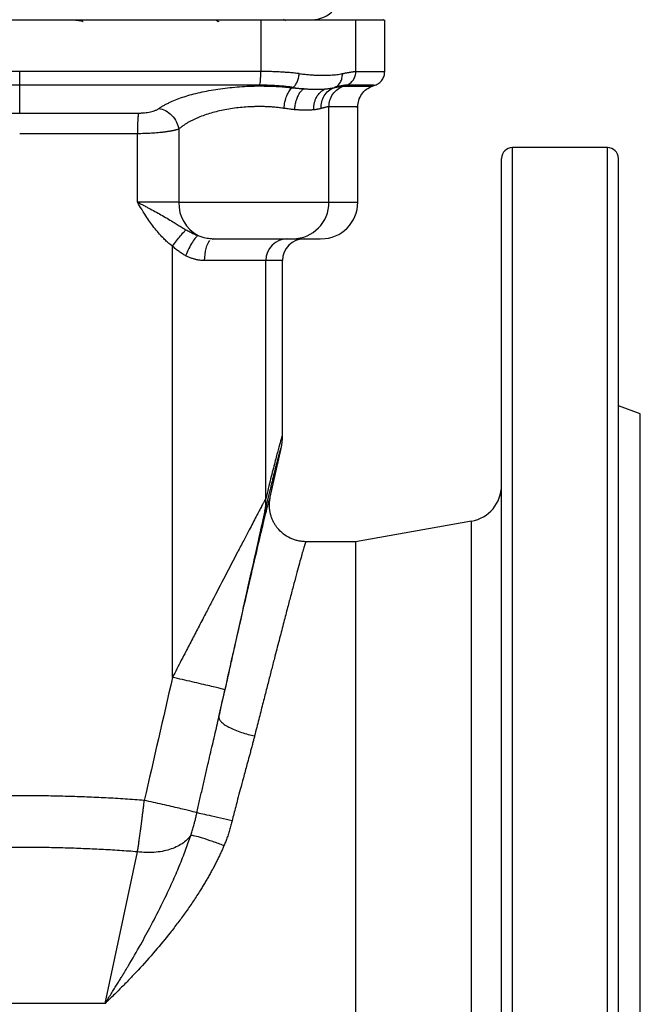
# Model space of a CAD drawing. Header units: millimetres. Extents: x 423 to 1697, y -6 to 958.
# Tile 50 of 54: x 1587 to 1672, y 353 to 488. Entities that reach past the tile are written whole.
import ezdxf

# ---------------------------------------------------------------- set-up
doc = ezdxf.new("R2010")
doc.units = ezdxf.units.MM

msp = doc.modelspace()

# ---------------------------------------------------------------- linework, layer by layer
at = {"color": 7, "linetype": 'Continuous', "lineweight": 25}
for p, q in [((1619.91, 487.96), (1619.91, 480.87)), ((1623.31, 487.81), (1623.02, 487.98)), ((1632.94, 480.88), (1632.94, 487.96)), ((1636.88, 480.87), (1636.88, 487.96)), ((1586.88, 475.17), (1586.88, 478.99)), ((1635.16, 478.85), (1635.41, 478.94)), ((1635.41, 478.94), (1635.57, 478.99)), ((1624.33, 478.69), (1624.22, 478.65)), ((1629.87, 478.64), (1630, 478.69)), ((1629.24, 462.96), (1629.24, 476.04)), ((1633.19, 462.96), (1633.19, 476.04)), ((1603.01, 462.96), (1603.01, 472.35)), ((1608.67, 472.98), (1608.67, 462.96)), ((1667.38, 470.46), (1654.38, 470.46)), ((1608.67, 462.96), (1603.01, 462.96)), ((1608.67, 462.96), (1629.24, 462.96)), ((1613.13, 457.99), (1613.39, 457.96)), ((1613.39, 457.96), (1613.19, 457.86)), ((1607.81, 397.87), (1607.81, 456.94)), ((1620.59, 454.96), (1612.21, 454.96)), ((1620.59, 422.37), (1620.59, 454.96)), ((1622.88, 430.98), (1622.88, 454.96)), ((1671.88, 433.96), (1668.88, 435.06)), ((1622.88, 430.98), (1622.83, 430.95)), ((1621.2, 422.55), (1622.69, 429.25)), ((1648.75, 419.26), (1632.88, 416.46)), ((1632.88, 416.46), (1626.09, 416.46)), ((1598.57, 353.22), (1603.02, 373.97)), ((1598.57, 353.22), (1575.19, 353.22))]:
    msp.add_line(p, q, dxfattribs=at)
at = {"color": 8, "linetype": 'Continuous', "lineweight": 25}
for p, q in [((1654.38, 291.76), (1654.38, 470.46)), ((1667.38, 377.96), (1667.38, 470.46)), ((1629.24, 462.96), (1633.19, 462.96)), ((1622.88, 454.96), (1620.59, 454.96)), ((1667.38, 285.46), (1667.38, 377.96))]:
    msp.add_line(p, q, dxfattribs=at)
at = {"color": 8, "linetype": 'Continuous', "lineweight": 25, "flags": 128}
msp.add_lwpolyline([(1648.75, 350.9), (1648.75, 353.8), (1648.75, 356.89), (1648.75, 360.16), (1648.75, 363.56), (1648.75, 367.09), (1648.75, 370.7), (1648.75, 374.36), (1648.75, 378.06), (1648.75, 381.76), (1648.75, 385.42), (1648.75, 389.03), (1648.75, 392.54), (1648.75, 395.94), (1648.75, 399.2), (1648.75, 402.28), (1648.75, 405.17), (1648.75, 407.85), (1648.75, 410.28), (1648.75, 412.45), (1648.75, 414.34), (1648.75, 415.95), (1648.75, 417.25), (1648.75, 418.23), (1648.75, 418.89), (1648.75, 419.22), (1648.75, 419.26)], dxfattribs=at)
at = {"color": 7, "linetype": 'Continuous', "lineweight": 25, "flags": 128}
msp.add_lwpolyline([(1632.88, 416.46), (1632.88, 416.29), (1632.88, 415.79), (1632.88, 414.96), (1632.88, 413.8), (1632.88, 412.33), (1632.88, 410.56), (1632.88, 408.5), (1632.88, 406.18), (1632.88, 403.61), (1632.88, 400.82), (1632.88, 397.82), (1632.88, 394.66), (1632.88, 391.34), (1632.88, 387.91), (1632.88, 384.4), (1632.88, 380.82), (1632.88, 377.23), (1632.88, 373.63), (1632.88, 370.08), (1632.88, 366.6), (1632.88, 363.21), (1632.88, 359.95), (1632.88, 356.85), (1632.88, 353.94), (1632.88, 351.23)], dxfattribs=at)
at = {"color": 7, "linetype": 'Continuous', "lineweight": 25}
for centre, radius, start, end in [((1626.88, 491.96), 4, 270, 7.1808), ((1654.38, 468.96), 1.5, 90, 180), ((1667.38, 468.96), 1.5, 0, 90), ((1613.73, 462.83), 5.06, 178.4778, 241.3331), ((1624.27, 462.93), 4.97, 270.3702, 0.3655), ((1628.19, 462.96), 5, 270, 0), ((1623.58, 454.97), 2.99, 90.2212, 180.2195), ((1625.88, 454.96), 3, 90, 180), ((1647.88, 424.19), 5, 280, 0)]:
    msp.add_arc(centre, radius, start, end, dxfattribs=at)
for points, knots in [([(1553.85, 487.96), (1554.43, 487.96), (1555.58, 487.96), (1557.32, 487.96), (1559.05, 487.96), (1560.78, 487.96), (1562.52, 487.96), (1564.25, 487.96), (1565.99, 487.96), (1567.73, 487.96), (1569.47, 487.96), (1571.2, 487.96), (1572.94, 487.96), (1574.68, 487.96), (1576.42, 487.96), (1578.17, 487.96), (1579.91, 487.96), (1581.65, 487.96), (1583.39, 487.96), (1585.14, 487.96), (1587.4, 487.96), (1590.19, 487.96), (1593.5, 487.96), (1596.81, 487.96), (1600.12, 487.96), (1603.43, 487.96), (1606.73, 487.96), (1610.03, 487.96), (1613.32, 487.96), (1616.62, 487.96), (1618.81, 487.96), (1619.91, 487.96)], [0, 0, 0, 0, 0.026342, 0.052675, 0.079, 0.105319, 0.131632, 0.15794, 0.184245, 0.210548, 0.236848, 0.263149, 0.28945, 0.315752, 0.342057, 0.368366, 0.394679, 0.420999, 0.447325, 0.473658, 0.500001, 0.550043, 0.600056, 0.650049, 0.700027, 0.749998, 0.79997, 0.849949, 0.899942, 0.949957, 1, 1, 1, 1]), ([(1594.17, 487.96), (1594.71, 487.89), (1595.37, 487.81), (1595.54, 487.72), (1595.57, 487.71)], [0, 0, 0, 0, 0.818293, 1, 1, 1, 1]), ([(1613.72, 487.96), (1613.78, 487.93), (1613.92, 487.84), (1614.07, 487.76), (1614.15, 487.71)], [0, 0, 0, 0, 0.424628, 1, 1, 1, 1]), ([(1619.91, 487.96), (1620.04, 487.96), (1620.29, 487.96), (1620.67, 487.96), (1621.05, 487.96), (1621.43, 487.96), (1621.8, 487.96), (1622.44, 487.96), (1623.33, 487.96), (1624.45, 487.96), (1625.54, 487.96), (1626.95, 487.96), (1628.57, 487.96), (1629.95, 487.96), (1630.89, 487.96), (1631.49, 487.96), (1632, 487.96), (1632.37, 487.96), (1632.62, 487.96), (1632.81, 487.96), (1632.9, 487.96), (1632.94, 487.96)], [0, 0, 0, 0, 0.019902, 0.039779, 0.059645, 0.079512, 0.099393, 0.119302, 0.181324, 0.243371, 0.3071, 0.370855, 0.500005, 0.629154, 0.692883, 0.756638, 0.81866, 0.880707, 0.920483, 0.960213, 1, 1, 1, 1]), ([(1632.94, 487.96), (1633.86, 487.96), (1635.69, 487.96), (1636.84, 487.96), (1636.75, 487.96), (1636.72, 487.96)], [0, 0, 0, 0, 0.4, 0.8, 1, 1, 1, 1]), ([(1586.88, 478.99), (1586.88, 479.05), (1586.88, 479.15), (1586.88, 479.39), (1586.88, 479.55), (1586.88, 479.89), (1586.88, 480.09), (1586.88, 480.48), (1586.88, 480.68), (1586.88, 480.87)], [0, 0, 0, 0, 0.25, 0.25, 0.5, 0.5, 0.75, 0.75, 1, 1, 1, 1]), ([(1619.75, 478.99), (1619.77, 479.05), (1619.8, 479.15), (1619.84, 479.4), (1619.85, 479.55), (1619.88, 479.89), (1619.89, 480.09), (1619.91, 480.48), (1619.91, 480.68), (1619.91, 480.87)], [0, 0, 0, 0, 0.25, 0.25, 0.5, 0.5, 0.75, 0.75, 1, 1, 1, 1]), ([(1625.17, 480.58), (1625.06, 480.59), (1624.84, 480.62), (1624.51, 480.65), (1624.17, 480.69), (1623.83, 480.72), (1623.48, 480.74), (1623.13, 480.77), (1622.78, 480.79), (1622.43, 480.81), (1622.07, 480.83), (1621.72, 480.84), (1621.36, 480.85), (1621, 480.86), (1620.64, 480.87), (1620.27, 480.87), (1620.03, 480.87), (1619.91, 480.87)], [0, 0, 0, 0, 0.067545, 0.134972, 0.202274, 0.269447, 0.336489, 0.403402, 0.470188, 0.536849, 0.603388, 0.669808, 0.73611, 0.802287, 0.868333, 0.934239, 1, 1, 1, 1]), ([(1624.33, 478.69), (1624.42, 478.75), (1624.52, 478.85), (1624.7, 479.09), (1624.79, 479.24), (1624.95, 479.59), (1625.01, 479.78), (1625.12, 480.18), (1625.15, 480.38), (1625.17, 480.58)], [0, 0, 0, 0, 0.25, 0.25, 0.5, 0.5, 0.75, 0.75, 1, 1, 1, 1]), ([(1625.17, 480.58), (1625.28, 480.56), (1625.5, 480.54), (1625.83, 480.5), (1626.15, 480.47), (1626.46, 480.44), (1626.77, 480.42), (1627.08, 480.4), (1627.38, 480.38), (1627.67, 480.37), (1627.96, 480.36), (1628.24, 480.35), (1628.59, 480.35), (1629.01, 480.36), (1629.47, 480.38), (1629.91, 480.41), (1630.32, 480.45), (1630.71, 480.51), (1630.95, 480.55), (1631.07, 480.58)], [0, 0, 0, 0, 0.045486, 0.090954, 0.136406, 0.181848, 0.227284, 0.272718, 0.318155, 0.363599, 0.409054, 0.454526, 0.500018, 0.583523, 0.666922, 0.750242, 0.83351, 0.916753, 1, 1, 1, 1]), ([(1630, 478.69), (1630.15, 478.75), (1630.31, 478.84), (1630.59, 479.09), (1630.71, 479.24), (1630.91, 479.58), (1630.98, 479.78), (1631.07, 480.18), (1631.08, 480.38), (1631.07, 480.58)], [0, 0, 0, 0, 0.25, 0.25, 0.5, 0.5, 0.75, 0.75, 1, 1, 1, 1]), ([(1631.07, 480.58), (1631.13, 480.59), (1631.26, 480.62), (1631.43, 480.65), (1631.6, 480.69), (1631.76, 480.72), (1631.91, 480.74), (1632.06, 480.77), (1632.19, 480.79), (1632.31, 480.81), (1632.43, 480.83), (1632.54, 480.84), (1632.64, 480.86), (1632.73, 480.87), (1632.81, 480.87), (1632.88, 480.88), (1632.92, 480.88), (1632.94, 480.88)], [0, 0, 0, 0, 0.06755, 0.134959, 0.202231, 0.269369, 0.336376, 0.403256, 0.470011, 0.536647, 0.603165, 0.669569, 0.735862, 0.802048, 0.868131, 0.934114, 1, 1, 1, 1]), ([(1631.62, 478.99), (1631.8, 479.06), (1631.98, 479.15), (1632.31, 479.4), (1632.46, 479.55), (1632.7, 479.89), (1632.79, 480.09), (1632.91, 480.48), (1632.94, 480.68), (1632.94, 480.88)], [0, 0, 0, 0, 0.25, 0.25, 0.5, 0.5, 0.75, 0.75, 1, 1, 1, 1]), ([(1635.55, 478.99), (1635.74, 479.07), (1636.11, 479.24), (1636.54, 479.71), (1636.83, 480.27), (1636.86, 480.68), (1636.88, 480.88)], [0, 0, 0, 0, 0.2439887, 0.5, 0.7560113, 1, 1, 1, 1]), ([(1605.95, 475.81), (1606.01, 475.85), (1606.13, 475.93), (1606.31, 476.04), (1606.5, 476.16), (1606.7, 476.27), (1606.91, 476.39), (1607.13, 476.5), (1607.55, 476.7), (1608.2, 476.99), (1609.15, 477.34), (1610.18, 477.66), (1611.67, 478.04), (1613.69, 478.44), (1615.88, 478.71), (1617.67, 478.83), (1619.02, 478.89), (1620.36, 478.89), (1621.47, 478.86), (1622.34, 478.82), (1622.98, 478.77), (1623.6, 478.72), (1624.01, 478.67), (1624.22, 478.65)], [0, 0, 0, 0, 0.017735, 0.03549, 0.053281, 0.071121, 0.089023, 0.107004, 0.125077, 0.187421, 0.250105, 0.312579, 0.375141, 0.499975, 0.624821, 0.687467, 0.749843, 0.812259, 0.874903, 0.9062, 0.937464, 0.968722, 1, 1, 1, 1]), ([(1624.33, 478.69), (1624.22, 478.71), (1624.02, 478.73), (1623.71, 478.77), (1623.39, 478.81), (1623.07, 478.84), (1622.75, 478.87), (1622.42, 478.89), (1622.1, 478.92), (1621.77, 478.94), (1621.44, 478.95), (1621.1, 478.97), (1620.77, 478.98), (1620.43, 478.98), (1620.09, 478.99), (1619.87, 478.99), (1619.75, 478.99)], [0, 0, 0, 0, 0.072396, 0.144569, 0.216538, 0.288319, 0.359932, 0.431393, 0.502723, 0.57394, 0.645064, 0.716114, 0.787112, 0.858077, 0.929033, 1, 1, 1, 1]), ([(1629.24, 476.04), (1629.24, 476.32), (1629.28, 476.63), (1629.46, 477.22), (1629.6, 477.51), (1629.96, 478.03), (1630.19, 478.26), (1630.68, 478.63), (1630.95, 478.77), (1631.21, 478.86)], [0, 0, 0, 0, 0.25, 0.25, 0.5, 0.5, 0.75, 0.75, 1, 1, 1, 1]), ([(1629.87, 478.64), (1629.92, 478.65), (1630.03, 478.67), (1630.18, 478.71), (1630.33, 478.74), (1630.46, 478.76), (1630.59, 478.79), (1630.71, 478.81), (1630.81, 478.83), (1630.91, 478.84), (1631, 478.85), (1631.08, 478.86), (1631.15, 478.86), (1631.19, 478.86), (1631.21, 478.86)], [0, 0, 0, 0, 0.084135, 0.168074, 0.25183, 0.335416, 0.418848, 0.502142, 0.585313, 0.66838, 0.751362, 0.834278, 0.91715, 1, 1, 1, 1]), ([(1631.62, 478.99), (1631.6, 478.99), (1631.57, 478.99), (1631.5, 478.99), (1631.42, 478.98), (1631.34, 478.97), (1631.24, 478.95), (1631.14, 478.94), (1631.03, 478.92), (1630.91, 478.89), (1630.78, 478.87), (1630.64, 478.84), (1630.49, 478.81), (1630.34, 478.77), (1630.17, 478.73), (1630.06, 478.71), (1630, 478.69)], [0, 0, 0, 0, 0.070863, 0.141736, 0.212641, 0.283599, 0.354629, 0.425751, 0.496982, 0.568339, 0.639839, 0.711498, 0.783329, 0.855347, 0.927567, 1, 1, 1, 1]), ([(1633.19, 476.03), (1633.21, 476.33), (1633.27, 476.95), (1633.7, 477.79), (1634.35, 478.48), (1634.91, 478.73), (1635.19, 478.86)], [0, 0, 0, 0, 0.2439894, 0.5, 0.7560106, 1, 1, 1, 1]), ([(1623.07, 475.82), (1623.1, 476.11), (1623.15, 476.41), (1623.28, 477.01), (1623.37, 477.3), (1623.58, 477.82), (1623.7, 478.05), (1623.96, 478.42), (1624.09, 478.56), (1624.22, 478.65)], [0, 0, 0, 0, 0.25, 0.25, 0.5, 0.5, 0.75, 0.75, 1, 1, 1, 1]), ([(1624.22, 478.65), (1624.31, 478.64), (1624.5, 478.62), (1624.77, 478.59), (1625.04, 478.57), (1625.31, 478.55), (1625.57, 478.53), (1625.75, 478.52), (1625.83, 478.51)], [0, 0, 0, 0, 0.166741, 0.333342, 0.499886, 0.666456, 0.833134, 1, 1, 1, 1]), ([(1625.83, 478.51), (1625.81, 478.5), (1625.75, 478.46), (1625.65, 478.4), (1625.54, 478.3), (1625.41, 478.18), (1625.25, 478), (1625.09, 477.75), (1624.9, 477.39), (1624.73, 476.96), (1624.61, 476.5), (1624.55, 476.13), (1624.52, 475.85), (1624.51, 475.7), (1624.51, 475.64)], [0, 0, 0, 0, 0.038399, 0.085838, 0.142684, 0.209276, 0.285863, 0.391216, 0.500116, 0.655871, 0.783191, 0.882101, 0.953857, 1, 1, 1, 1]), ([(1625.83, 478.51), (1625.93, 478.5), (1626.13, 478.49), (1626.43, 478.47), (1626.72, 478.45), (1627, 478.44), (1627.28, 478.44), (1627.54, 478.44), (1627.81, 478.44), (1628.06, 478.44), (1628.31, 478.45), (1628.55, 478.47), (1628.7, 478.48), (1628.78, 478.49)], [0, 0, 0, 0, 0.090725, 0.181519, 0.272367, 0.363257, 0.454184, 0.545137, 0.636109, 0.72709, 0.818071, 0.909044, 1, 1, 1, 1]), ([(1627.15, 475.62), (1627.15, 475.64), (1627.15, 475.68), (1627.15, 475.76), (1627.15, 475.85), (1627.16, 475.96), (1627.17, 476.09), (1627.19, 476.24), (1627.21, 476.4), (1627.25, 476.58), (1627.3, 476.77), (1627.37, 476.98), (1627.46, 477.2), (1627.58, 477.42), (1627.71, 477.64), (1627.88, 477.85), (1628.07, 478.05), (1628.28, 478.23), (1628.52, 478.38), (1628.69, 478.45), (1628.78, 478.49)], [0, 0, 0, 0, 0.015266, 0.034996, 0.059289, 0.088257, 0.122023, 0.160712, 0.204438, 0.253301, 0.307363, 0.366638, 0.431072, 0.500522, 0.574738, 0.653353, 0.735867, 0.821655, 0.909977, 1, 1, 1, 1]), ([(1628.18, 475.81), (1628.17, 476.1), (1628.19, 476.4), (1628.33, 477), (1628.44, 477.29), (1628.75, 477.81), (1628.95, 478.04), (1629.39, 478.41), (1629.62, 478.54), (1629.87, 478.64)], [0, 0, 0, 0, 0.25, 0.25, 0.5, 0.5, 0.75, 0.75, 1, 1, 1, 1]), ([(1628.78, 478.49), (1628.84, 478.49), (1628.96, 478.5), (1629.13, 478.52), (1629.29, 478.54), (1629.45, 478.56), (1629.59, 478.58), (1629.74, 478.61), (1629.82, 478.63), (1629.87, 478.64)], [0, 0, 0, 0, 0.143093, 0.285985, 0.42875, 0.571459, 0.714188, 0.85701, 1, 1, 1, 1]), ([(1603.13, 475.18), (1603.12, 475.08), (1603.1, 474.94), (1603.07, 474.58), (1603.06, 474.36), (1603.03, 473.85), (1603.03, 473.56), (1603.01, 472.96), (1603.01, 472.65), (1603.01, 472.35)], [0, 0, 0, 0, 0.25, 0.25, 0.5, 0.5, 0.75, 0.75, 1, 1, 1, 1]), ([(1603.13, 475.18), (1603.18, 475.18), (1603.28, 475.18), (1603.42, 475.18), (1603.57, 475.19), (1603.71, 475.19), (1603.85, 475.21), (1604.09, 475.23), (1604.41, 475.27), (1604.8, 475.35), (1605.16, 475.44), (1605.44, 475.54), (1605.65, 475.63), (1605.82, 475.72), (1605.91, 475.78), (1605.95, 475.81)], [0, 0, 0, 0, 0.041463, 0.08284, 0.124266, 0.165875, 0.207798, 0.250163, 0.375102, 0.500075, 0.624089, 0.749953, 0.833142, 0.91627, 1, 1, 1, 1]), ([(1605.95, 475.81), (1606.25, 475.76), (1606.56, 475.67), (1607.18, 475.35), (1607.47, 475.12), (1607.99, 474.59), (1608.21, 474.27), (1608.52, 473.63), (1608.62, 473.29), (1608.67, 472.98)], [0, 0, 0, 0, 0.25, 0.25, 0.5, 0.5, 0.75, 0.75, 1, 1, 1, 1]), ([(1623.07, 475.82), (1622.97, 475.84), (1622.77, 475.87), (1622.46, 475.9), (1622.15, 475.94), (1621.84, 475.97), (1621.53, 476), (1621.21, 476.02), (1620.89, 476.03), (1620.57, 476.05), (1620.24, 476.06), (1619.92, 476.06), (1619.59, 476.06), (1619.27, 476.06), (1618.34, 476.04), (1616.79, 475.93), (1614.74, 475.61), (1612.82, 475.12), (1611.55, 474.66), (1610.77, 474.31), (1610.38, 474.12), (1610, 473.92), (1609.64, 473.7), (1609.3, 473.47), (1608.97, 473.23), (1608.77, 473.07), (1608.67, 472.98)], [0, 0, 0, 0, 0.019513, 0.038972, 0.058379, 0.077737, 0.097049, 0.116319, 0.135549, 0.154742, 0.173902, 0.193031, 0.212134, 0.231212, 0.25027, 0.373727, 0.500025, 0.621382, 0.749823, 0.782538, 0.816253, 0.850973, 0.886704, 0.923449, 0.961213, 1, 1, 1, 1]), ([(1624.51, 475.64), (1624.42, 475.65), (1624.24, 475.67), (1623.96, 475.7), (1623.67, 475.74), (1623.38, 475.78), (1623.17, 475.81), (1623.07, 475.82)], [0, 0, 0, 0, 0.1940665, 0.3910746, 0.5910501, 0.7940174, 1, 1, 1, 1]), ([(1627.15, 475.62), (1627.09, 475.61), (1626.95, 475.6), (1626.74, 475.58), (1626.52, 475.57), (1626.29, 475.56), (1626.06, 475.56), (1625.82, 475.57), (1625.57, 475.57), (1625.31, 475.58), (1625.05, 475.6), (1624.78, 475.62), (1624.6, 475.64), (1624.51, 475.64)], [0, 0, 0, 0, 0.0907318, 0.1814527, 0.2721783, 0.362924, 0.4537052, 0.5445374, 0.6354359, 0.7264161, 0.8174933, 0.9086829, 1, 1, 1, 1]), ([(1628.18, 475.81), (1628.13, 475.79), (1628.03, 475.77), (1627.86, 475.73), (1627.69, 475.69), (1627.52, 475.66), (1627.34, 475.64), (1627.22, 475.62), (1627.15, 475.62)], [0, 0, 0, 0, 0.172643, 0.342869, 0.510697, 0.676148, 0.839242, 1, 1, 1, 1]), ([(1629.24, 476.04), (1629.22, 476.04), (1629.19, 476.03), (1629.13, 476.03), (1629.05, 476.02), (1628.98, 476.01), (1628.89, 475.99), (1628.79, 475.97), (1628.69, 475.94), (1628.57, 475.92), (1628.45, 475.88), (1628.32, 475.85), (1628.23, 475.82), (1628.18, 475.81)], [0, 0, 0, 0, 0.090027, 0.180192, 0.270507, 0.360985, 0.45164, 0.542484, 0.633531, 0.724793, 0.816284, 0.908015, 1, 1, 1, 1]), ([(1608.67, 472.98), (1608.63, 472.97), (1608.55, 472.94), (1608.43, 472.9), (1608.29, 472.87), (1608.15, 472.83), (1608, 472.79), (1607.85, 472.76), (1607.69, 472.73), (1607.53, 472.7), (1607.37, 472.67), (1607.2, 472.64), (1607.03, 472.62), (1606.85, 472.59), (1606.68, 472.57), (1606.5, 472.54), (1606.23, 472.51), (1605.87, 472.48), (1605.4, 472.44), (1604.93, 472.4), (1604.45, 472.38), (1603.97, 472.36), (1603.49, 472.35), (1603.17, 472.35), (1603.01, 472.35)], [0, 0, 0, 0, 0.036457, 0.072482, 0.108066, 0.143205, 0.177896, 0.212136, 0.245925, 0.279261, 0.312145, 0.344579, 0.376566, 0.408109, 0.439208, 0.469859, 0.500058, 0.573973, 0.647067, 0.719344, 0.790784, 0.861387, 0.931151, 1, 1, 1, 1]), ([(1652.88, 293.16), (1652.88, 294.12), (1652.88, 296.04), (1652.88, 299.68), (1652.88, 303.88), (1652.88, 308.77), (1652.88, 314.23), (1652.88, 320.28), (1652.88, 326.83), (1652.88, 333.83), (1652.88, 341.18), (1652.88, 348.8), (1652.88, 356.61), (1652.88, 364.46), (1652.88, 372.33), (1652.88, 380.04), (1652.88, 387.62), (1652.88, 395.02), (1652.88, 402.31), (1652.88, 409.54), (1652.88, 416.66), (1652.88, 423.67), (1652.88, 430.41), (1652.88, 436.84), (1652.88, 442.84), (1652.88, 448.33), (1652.88, 453.26), (1652.88, 457.55), (1652.88, 461.19), (1652.88, 464.11), (1652.88, 466.36), (1652.88, 467.9), (1652.88, 468.81), (1652.88, 468.9), (1652.88, 468.94)], [0, 0, 0, 0, 0.029652, 0.059305, 0.090335, 0.121367, 0.153389, 0.185414, 0.217957, 0.250502, 0.283044, 0.315589, 0.347612, 0.379636, 0.410666, 0.441698, 0.47135, 0.501003, 0.530654, 0.560308, 0.591338, 0.62237, 0.654392, 0.686417, 0.71896, 0.751505, 0.784047, 0.816592, 0.848615, 0.880639, 0.911669, 0.942701, 0.972353, 1, 1, 1, 1]), ([(1668.88, 286.96), (1668.88, 286.96), (1668.88, 296.55), (1668.88, 330.68), (1668.88, 353.83), (1668.88, 402.1), (1668.88, 425.24), (1668.88, 459.38), (1668.88, 468.96), (1668.88, 468.96)], [0, 0, 0, 0, 0.25, 0.25, 0.5, 0.5, 0.75, 0.75, 1, 1, 1, 1]), ([(1603.01, 462.96), (1603.11, 462.91), (1603.28, 462.82), (1603.52, 462.7), (1603.72, 462.6), (1603.99, 462.46), (1604.33, 462.28), (1604.91, 461.97), (1605.61, 461.6), (1606.45, 461.12), (1607.25, 460.65), (1607.97, 460.21), (1608.58, 459.83), (1609.11, 459.51), (1609.47, 459.3), (1609.65, 459.2)], [0, 0, 0, 0, 0.041363, 0.076004, 0.103923, 0.12511, 0.192141, 0.250213, 0.381252, 0.50018, 0.629621, 0.750188, 0.835522, 0.918776, 1, 1, 1, 1]), ([(1607.81, 456.94), (1607.72, 457), (1607.56, 457.13), (1607.31, 457.33), (1607.07, 457.54), (1606.83, 457.76), (1606.6, 457.99), (1606.22, 458.38), (1605.72, 458.94), (1605.13, 459.69), (1604.56, 460.48), (1604.06, 461.25), (1603.54, 462.09), (1603.2, 462.64), (1603.01, 462.96)], [0, 0, 0, 0, 0.0403118, 0.0811321, 0.122492, 0.1644217, 0.2069501, 0.2501048, 0.3717531, 0.5001343, 0.6182991, 0.7500878, 0.8557582, 1, 1, 1, 1]), ([(1607.81, 456.94), (1607.98, 457.18), (1608.17, 457.43), (1608.55, 457.91), (1608.73, 458.14), (1609.07, 458.55), (1609.22, 458.73), (1609.47, 459.01), (1609.57, 459.12), (1609.65, 459.2)], [0, 0, 0, 0, 0.25, 0.25, 0.5, 0.5, 0.75, 0.75, 1, 1, 1, 1]), ([(1609.65, 459.2), (1609.74, 459.15), (1609.92, 459.05), (1610.19, 458.91), (1610.46, 458.77), (1610.74, 458.63), (1611.02, 458.5), (1611.21, 458.43), (1611.3, 458.39)], [0, 0, 0, 0, 0.168796, 0.336404, 0.503063, 0.669026, 0.834569, 1, 1, 1, 1]), ([(1611.3, 458.39), (1611.22, 458.36), (1611.12, 458.27), (1610.86, 457.97), (1610.7, 457.76), (1610.38, 457.24), (1610.21, 456.93), (1609.89, 456.29), (1609.74, 455.96), (1609.61, 455.64)], [0, 0, 0, 0, 0.25, 0.25, 0.5, 0.5, 0.75, 0.75, 1, 1, 1, 1]), ([(1613.39, 457.96), (1613.73, 457.96), (1614.13, 457.96), (1615.06, 457.96), (1615.58, 457.96), (1616.69, 457.96), (1617.28, 457.96), (1618.47, 457.96), (1619.08, 457.96), (1620.24, 457.96), (1620.81, 457.96), (1621.85, 457.96), (1622.33, 457.96), (1623.15, 457.96), (1623.49, 457.96), (1624.02, 457.96), (1624.21, 457.96), (1624.3, 457.96)], [0, 0, 0, 0, 0.125, 0.125, 0.25, 0.25, 0.375, 0.375, 0.5, 0.5, 0.625, 0.625, 0.75, 0.75, 0.875, 0.875, 1, 1, 1, 1]), ([(1624.3, 457.96), (1625.2, 457.96), (1627.01, 457.96), (1628.14, 457.96), (1628.06, 457.96), (1628.03, 457.96)], [0, 0, 0, 0, 0.3993326, 0.7996617, 1, 1, 1, 1]), ([(1609.61, 455.64), (1609.53, 455.68), (1609.38, 455.77), (1609.16, 455.9), (1608.93, 456.05), (1608.7, 456.21), (1608.48, 456.37), (1608.25, 456.55), (1608.03, 456.74), (1607.88, 456.87), (1607.81, 456.94)], [0, 0, 0, 0, 0.116804, 0.235659, 0.356722, 0.480139, 0.606049, 0.734582, 0.86586, 1, 1, 1, 1]), ([(1612.21, 454.96), (1612.14, 454.96), (1612, 454.97), (1611.78, 454.98), (1611.56, 455.01), (1611.34, 455.04), (1611.12, 455.08), (1610.82, 455.16), (1610.46, 455.27), (1610.03, 455.43), (1609.75, 455.57), (1609.61, 455.64)], [0, 0, 0, 0, 0.082662, 0.165409, 0.248387, 0.33174, 0.415611, 0.500139, 0.66518, 0.831477, 1, 1, 1, 1]), ([(1671.88, 321.96), (1671.88, 321.96), (1671.88, 322.32), (1671.88, 323.75), (1671.88, 324.82), (1671.88, 327.63), (1671.88, 329.36), (1671.88, 333.44), (1671.88, 335.77), (1671.88, 340.96), (1671.88, 343.8), (1671.88, 349.9), (1671.88, 353.15), (1671.88, 359.92), (1671.88, 363.44), (1671.88, 370.63), (1671.88, 374.3), (1671.88, 381.63), (1671.88, 385.29), (1671.88, 392.48), (1671.88, 396.01), (1671.88, 402.78), (1671.88, 406.03), (1671.88, 412.12), (1671.88, 414.97), (1671.88, 420.15), (1671.88, 422.49), (1671.88, 426.56), (1671.88, 428.3), (1671.88, 431.1), (1671.88, 432.17), (1671.88, 433.6), (1671.88, 433.96), (1671.88, 433.96)], [0, 0, 0, 0, 0.0625, 0.0625, 0.125, 0.125, 0.1875, 0.1875, 0.25, 0.25, 0.3125, 0.3125, 0.375, 0.375, 0.4375, 0.4375, 0.5, 0.5, 0.5625, 0.5625, 0.625, 0.625, 0.6875, 0.6875, 0.75, 0.75, 0.8125, 0.8125, 0.875, 0.875, 0.9375, 0.9375, 1, 1, 1, 1]), ([(1622.69, 429.25), (1622.69, 429.26), (1622.69, 429.28), (1622.69, 429.3), (1622.68, 429.3), (1622.67, 429.3), (1622.66, 429.29), (1622.65, 429.27), (1622.64, 429.24), (1622.62, 429.19), (1622.6, 429.14), (1622.58, 429.08), (1622.56, 429), (1622.53, 428.92), (1622.5, 428.83), (1622.47, 428.72), (1622.44, 428.61), (1622.41, 428.49), (1622.37, 428.35), (1622.33, 428.21), (1622.29, 428.05), (1622.24, 427.89), (1622.2, 427.71), (1622.15, 427.53), (1622.08, 427.27), (1621.99, 426.92), (1621.88, 426.47), (1621.76, 425.98), (1621.63, 425.45), (1621.49, 424.88), (1621.34, 424.27), (1621.18, 423.63), (1621.01, 422.94), (1620.84, 422.21), (1620.65, 421.45), (1620.53, 420.91), (1620.46, 420.64)], [0, 0, 0, 0, 0.02157, 0.043131, 0.064687, 0.08624, 0.107794, 0.129354, 0.150922, 0.172502, 0.194098, 0.215713, 0.23735, 0.259014, 0.280708, 0.302434, 0.324198, 0.346001, 0.367849, 0.389743, 0.411688, 0.433686, 0.455742, 0.477858, 0.500037, 0.543799, 0.58783, 0.632153, 0.676793, 0.721772, 0.767113, 0.812838, 0.858969, 0.905526, 0.95253, 1, 1, 1, 1]), ([(1620.59, 422.37), (1620.58, 422.36), (1620.56, 422.32), (1620.52, 422.24), (1620.46, 422.15), (1620.4, 422.03), (1620.32, 421.89), (1620.21, 421.68), (1620.1, 421.47), (1619.96, 421.21), (1619.84, 420.98), (1619.61, 420.55), (1619.13, 419.64), (1618.42, 418.27), (1617.54, 416.61), (1616.45, 414.52), (1615.01, 411.76), (1613.57, 408.99), (1612.38, 406.69), (1611.48, 404.96), (1610.54, 403.15), (1609.73, 401.59), (1609.02, 400.22), (1608.41, 399.04), (1608.01, 398.26), (1607.81, 397.87)], [0, 0, 0, 0, 0.007787, 0.016716, 0.026731, 0.037744, 0.049699, 0.06257, 0.084229, 0.093843, 0.110491, 0.125122, 0.166791, 0.250072, 0.310055, 0.375068, 0.500021, 0.624993, 0.681032, 0.749994, 0.812563, 0.874992, 0.916952, 0.958621, 1, 1, 1, 1]), ([(1626.09, 416.46), (1626.01, 416.46), (1625.85, 416.47), (1625.62, 416.48), (1625.38, 416.51), (1625.14, 416.55), (1624.9, 416.6), (1624.65, 416.67), (1624.41, 416.75), (1624.16, 416.85), (1623.67, 417.07), (1622.95, 417.51), (1622.32, 418.14), (1621.92, 418.68), (1621.7, 419.06), (1621.5, 419.46), (1621.34, 419.88), (1621.21, 420.32), (1621.13, 420.76), (1621.09, 421.22), (1621.08, 421.67), (1621.12, 422.11), (1621.18, 422.4), (1621.2, 422.55)], [0, 0, 0, 0, 0.025768, 0.052083, 0.078933, 0.106302, 0.134172, 0.162522, 0.191326, 0.220557, 0.250183, 0.373602, 0.49981, 0.547991, 0.597192, 0.647204, 0.697801, 0.748742, 0.799777, 0.850657, 0.901139, 0.950991, 1, 1, 1, 1]), ([(1620.46, 420.64), (1620.46, 420.62), (1620.45, 420.58), (1620.43, 420.5), (1620.41, 420.41), (1620.38, 420.32), (1620.36, 420.21), (1620.33, 420.09), (1620.3, 419.96), (1620.27, 419.83), (1620.24, 419.68), (1620.17, 419.37), (1620.05, 418.86), (1619.84, 417.94), (1619.56, 416.68), (1619.12, 414.71), (1618.53, 412.08), (1617.83, 408.97), (1617.11, 405.73), (1616.49, 402.91), (1615.93, 400.42), (1615.46, 398.29), (1615.14, 396.86), (1614.98, 396.14)], [0, 0, 0, 0, 0.005175, 0.010544, 0.016129, 0.021949, 0.028021, 0.034359, 0.040977, 0.047886, 0.055097, 0.062619, 0.091848, 0.125127, 0.183086, 0.250103, 0.36653, 0.500054, 0.621183, 0.750023, 0.831996, 0.915313, 1, 1, 1, 1]), ([(1614.17, 392.49), (1614.65, 394.6), (1615.59, 398.81), (1616.91, 404.59), (1618.1, 409.81), (1619.13, 414.23), (1619.85, 417.3), (1620.15, 418.51), (1620.24, 418.88)], [0, 0, 0, 0, 0.183919, 0.36783, 0.551739, 0.735645, 0.919547, 1, 1, 1, 1]), ([(1626.09, 416.46), (1626.08, 416.46), (1626.08, 416.46), (1626.07, 416.44), (1626.06, 416.42), (1626.04, 416.38), (1626.02, 416.33), (1626, 416.27), (1625.98, 416.21), (1625.95, 416.13), (1625.92, 416.03), (1625.89, 415.93), (1625.85, 415.82), (1625.82, 415.7), (1625.78, 415.57), (1625.74, 415.42), (1625.69, 415.27), (1625.64, 415.1), (1625.59, 414.92), (1625.54, 414.74), (1625.42, 414.3), (1625.2, 413.53), (1624.86, 412.26), (1624.45, 410.75), (1624, 409.07), (1623.51, 407.21), (1622.99, 405.19), (1622.4, 402.94), (1621.92, 401.06), (1621.56, 399.67), (1621.34, 398.84), (1621.12, 397.98), (1620.89, 397.08), (1620.65, 396.15), (1620.41, 395.18), (1620.15, 394.19), (1619.89, 393.15), (1619.62, 392.09), (1619.34, 390.99), (1619.15, 390.24), (1619.05, 389.86)], [0, 0, 0, 0, 0.013001, 0.026018, 0.039051, 0.052102, 0.06517, 0.078255, 0.091357, 0.104477, 0.117616, 0.130772, 0.143947, 0.157141, 0.170353, 0.183585, 0.196835, 0.210106, 0.223396, 0.236706, 0.250036, 0.310943, 0.372894, 0.435909, 0.500004, 0.559605, 0.621126, 0.684579, 0.749973, 0.7703, 0.791108, 0.812395, 0.834162, 0.856411, 0.879139, 0.902349, 0.92604, 0.950212, 0.974865, 1, 1, 1, 1]), ([(1614.98, 396.14), (1614.98, 396.15), (1614.94, 396.17), (1614.77, 396.22), (1614.65, 396.26), (1614.3, 396.35), (1614.08, 396.41), (1613.56, 396.54), (1613.25, 396.61), (1612.56, 396.78), (1612.18, 396.87), (1611.37, 397.06), (1610.94, 397.16), (1610.06, 397.37), (1609.6, 397.47), (1608.7, 397.67), (1608.25, 397.78), (1607.81, 397.87)], [0, 0, 0, 0, 0.125, 0.125, 0.25, 0.25, 0.375, 0.375, 0.5, 0.5, 0.625, 0.625, 0.75, 0.75, 0.875, 0.875, 1, 1, 1, 1]), ([(1611.15, 379.33), (1611.21, 379.61), (1611.34, 380.17), (1611.52, 381), (1611.71, 381.83), (1611.9, 382.65), (1612.09, 383.48), (1612.28, 384.3), (1612.47, 385.12), (1612.7, 386.12), (1612.97, 387.29), (1613.28, 388.62), (1613.59, 389.93), (1613.89, 391.22), (1614.08, 392.07), (1614.17, 392.49)], [0, 0, 0, 0, 0.062797, 0.125494, 0.188097, 0.250616, 0.313058, 0.375431, 0.437743, 0.500002, 0.602846, 0.704238, 0.804208, 0.902787, 1, 1, 1, 1]), ([(1614.17, 392.49), (1614.15, 392.39), (1614.16, 392.29), (1614.25, 392.07), (1614.33, 391.95), (1614.56, 391.7), (1614.71, 391.57), (1615.08, 391.3), (1615.3, 391.17), (1615.79, 390.91), (1616.06, 390.79), (1616.63, 390.55), (1616.94, 390.44), (1617.85, 390.14), (1618.48, 389.98), (1619.05, 389.86)], [0, 0, 0, 0, 0.125, 0.125, 0.25, 0.25, 0.375, 0.375, 0.5, 0.5, 0.625, 0.625, 0.75, 0.75, 1, 1, 1, 1]), ([(1619.05, 389.86), (1619.01, 389.69), (1618.92, 389.34), (1618.78, 388.8), (1618.63, 388.23), (1618.47, 387.63), (1618.26, 386.87), (1617.94, 385.7), (1617.54, 384.2), (1617.11, 382.62), (1616.76, 381.29), (1616.47, 380.17), (1616.21, 379.19), (1616.05, 378.55), (1615.98, 378.24)], [0, 0, 0, 0, 0.044984, 0.092476, 0.142476, 0.194986, 0.250005, 0.343454, 0.500003, 0.636186, 0.75, 0.838139, 0.921472, 1, 1, 1, 1]), ([(1603.95, 381.03), (1603.51, 381.06), (1602.64, 381.12), (1601.33, 381.21), (1600.01, 381.29), (1598.7, 381.36), (1597.38, 381.42), (1596.07, 381.48), (1594.76, 381.53), (1593.44, 381.57), (1592.13, 381.6), (1590.82, 381.63), (1589.5, 381.65), (1588.19, 381.66), (1585.89, 381.66), (1582.6, 381.63), (1579.04, 381.53), (1576.2, 381.42), (1573.79, 381.29), (1571.66, 381.16), (1570.24, 381.06), (1569.81, 381.03)], [0, 0, 0, 0, 0.038568, 0.077118, 0.11565, 0.154166, 0.192663, 0.231143, 0.269605, 0.308049, 0.346475, 0.384884, 0.423274, 0.461646, 0.500001, 0.625527, 0.749997, 0.812464, 0.874998, 0.96184, 1, 1, 1, 1]), ([(1603.02, 373.97), (1603.03, 374.06), (1603.06, 374.23), (1603.1, 374.49), (1603.14, 374.77), (1603.18, 375.05), (1603.22, 375.34), (1603.26, 375.64), (1603.31, 375.95), (1603.35, 376.27), (1603.39, 376.6), (1603.44, 376.93), (1603.49, 377.31), (1603.55, 377.74), (1603.61, 378.22), (1603.67, 378.73), (1603.74, 379.27), (1603.81, 379.84), (1603.88, 380.42), (1603.93, 380.82), (1603.95, 381.03)], [0, 0, 0, 0, 0.042784, 0.086152, 0.130089, 0.174582, 0.219613, 0.265165, 0.311219, 0.357754, 0.404748, 0.452177, 0.500016, 0.56264, 0.628374, 0.697135, 0.768816, 0.843292, 0.920411, 1, 1, 1, 1]), ([(1611.15, 379.33), (1611.03, 379.37), (1610.77, 379.44), (1609.95, 379.65), (1609.38, 379.78), (1608.04, 380.1), (1607.25, 380.28), (1605.61, 380.66), (1604.76, 380.85), (1603.95, 381.03)], [0, 0, 0, 0, 0.25, 0.25, 0.5, 0.5, 0.75, 0.75, 1, 1, 1, 1]), ([(1610.31, 376.23), (1610.34, 376.33), (1610.41, 376.53), (1610.51, 376.84), (1610.6, 377.14), (1610.69, 377.45), (1610.79, 377.83), (1610.91, 378.28), (1611.03, 378.8), (1611.11, 379.16), (1611.15, 379.33)], [0, 0, 0, 0, 0.1009975, 0.2011427, 0.3007653, 0.4002476, 0.500021, 0.6661275, 0.8318681, 1, 1, 1, 1]), ([(1615.98, 378.24), (1615.47, 378.35), (1614.92, 378.47), (1613.85, 378.71), (1613.32, 378.83), (1612.4, 379.04), (1612, 379.13), (1611.42, 379.27), (1611.24, 379.31), (1611.15, 379.33)], [0, 0, 0, 0, 0.25, 0.25, 0.5, 0.5, 0.75, 0.75, 1, 1, 1, 1]), ([(1615.98, 378.24), (1615.95, 378.15), (1615.87, 377.82), (1615.72, 377.28), (1615.53, 376.62), (1615.32, 375.99), (1615.1, 375.4), (1614.94, 375.02), (1614.86, 374.83)], [0, 0, 0, 0, 0.0792859, 0.2781726, 0.4695334, 0.6535129, 0.8302739, 1, 1, 1, 1]), ([(1598.57, 353.22), (1598.71, 353.44), (1598.99, 353.87), (1599.4, 354.51), (1599.78, 355.12), (1600.14, 355.69), (1600.47, 356.23), (1600.78, 356.73), (1601.06, 357.2), (1601.32, 357.63), (1601.56, 358.02), (1602.27, 359.21), (1603.39, 361.15), (1604.96, 364.02), (1606.42, 366.87), (1607.54, 369.25), (1608.29, 370.96), (1608.76, 372.07), (1609.19, 373.14), (1609.59, 374.2), (1609.97, 375.22), (1610.2, 375.89), (1610.31, 376.23)], [0, 0, 0, 0, 0.0335168, 0.0651414, 0.0948738, 0.1227141, 0.1486623, 0.1727183, 0.1948822, 0.2151539, 0.2335335, 0.250021, 0.3833368, 0.5000096, 0.6317189, 0.7499901, 0.7956416, 0.8396937, 0.8821506, 0.923017, 0.9622981, 1, 1, 1, 1]), ([(1610.31, 376.23), (1610.01, 375.8), (1609.61, 375.41), (1608.62, 374.76), (1608.04, 374.49), (1606.76, 374.09), (1606.05, 373.96), (1604.57, 373.85), (1603.79, 373.88), (1603.02, 373.97)], [0, 0, 0, 0, 0.25, 0.25, 0.5, 0.5, 0.75, 0.75, 1, 1, 1, 1]), ([(1614.86, 374.83), (1614.37, 375.01), (1613.85, 375.2), (1612.85, 375.55), (1612.36, 375.71), (1611.51, 375.97), (1611.15, 376.07), (1610.6, 376.2), (1610.42, 376.23), (1610.31, 376.23)], [0, 0, 0, 0, 0.25, 0.25, 0.5, 0.5, 0.75, 0.75, 1, 1, 1, 1]), ([(1603.02, 373.97), (1602.6, 374.01), (1601.78, 374.07), (1600.54, 374.15), (1599.3, 374.23), (1598.06, 374.3), (1596.82, 374.36), (1595.58, 374.41), (1594.33, 374.46), (1593.09, 374.5), (1591.85, 374.53), (1590.61, 374.56), (1589.37, 374.58), (1588.12, 374.59), (1586.53, 374.59), (1584.57, 374.58), (1582.26, 374.54), (1579.96, 374.48), (1577.65, 374.39), (1575.35, 374.28), (1573.04, 374.14), (1571.51, 374.03), (1570.74, 373.97)], [0, 0, 0, 0, 0.038521, 0.077023, 0.11551, 0.153983, 0.192444, 0.230897, 0.269342, 0.307783, 0.346222, 0.38466, 0.423101, 0.461545, 0.499997, 0.571416, 0.642814, 0.714207, 0.785607, 0.85703, 0.928489, 1, 1, 1, 1]), ([(1614.86, 374.83), (1614.79, 374.66), (1614.65, 374.32), (1614.42, 373.82), (1614.17, 373.31), (1613.92, 372.8), (1613.66, 372.28), (1613.39, 371.75), (1613.1, 371.23), (1612.8, 370.7), (1612.5, 370.16), (1612.18, 369.62), (1611.85, 369.08), (1611.32, 368.23), (1610.56, 367.07), (1609.57, 365.64), (1608.54, 364.24), (1607.18, 362.48), (1605.37, 360.28), (1603.54, 358.24), (1602, 356.6), (1600.93, 355.51), (1599.77, 354.36), (1599.02, 353.64), (1598.57, 353.22)], [0, 0, 0, 0, 0.018948, 0.038228, 0.057843, 0.077797, 0.098095, 0.118738, 0.13973, 0.161074, 0.182772, 0.204828, 0.227244, 0.250023, 0.31111, 0.375009, 0.43568, 0.500017, 0.616864, 0.749985, 0.808934, 0.874987, 0.926595, 1, 1, 1, 1])]:
    msp.add_open_spline(points, degree=3, knots=knots, dxfattribs=at)
for points in [[(1586.88, 480.87), (1575.84, 480.87), (1564.81, 480.87), (1553.85, 480.87)], [(1619.91, 480.87), (1608.95, 480.87), (1597.92, 480.87), (1586.88, 480.87)], [(1586.88, 478.99), (1575.9, 478.99), (1564.91, 478.99), (1554.01, 478.99)], [(1619.75, 478.99), (1608.85, 478.99), (1597.86, 478.99), (1586.88, 478.99)], [(1624.33, 478.69), (1624.84, 478.62), (1625.35, 478.55), (1625.83, 478.51)], [(1628.78, 478.49), (1629.22, 478.53), (1629.63, 478.6), (1630, 478.69)], [(1570.63, 475.18), (1576.04, 475.17), (1581.46, 475.17), (1586.88, 475.17)], [(1586.88, 475.17), (1592.3, 475.17), (1597.72, 475.17), (1603.13, 475.18)], [(1603.01, 472.35), (1597.64, 472.35), (1592.26, 472.35), (1586.88, 472.35)], [(1622.69, 429.25), (1622.82, 429.81), (1622.88, 430.4), (1622.88, 430.98)], [(1620.46, 420.64), (1620.58, 421.18), (1620.63, 421.77), (1620.59, 422.37)], [(1607.81, 397.87), (1606.52, 392.26), (1605.24, 386.64), (1603.95, 381.03)], [(1614.17, 392.49), (1614.44, 393.71), (1614.71, 394.92), (1614.98, 396.14)]]:
    msp.add_open_spline(points, degree=3, dxfattribs=at)
at = {"color": 8, "linetype": 'Continuous', "lineweight": 25}
for points, knots in [([(1632.94, 480.88), (1633.48, 480.88), (1634.51, 480.88), (1635.59, 480.87), (1636.32, 480.87), (1636.72, 480.87), (1636.89, 480.87), (1636.86, 480.87), (1636.86, 480.87)], [0, 0, 0, 0, 0.218106, 0.421781, 0.611025, 0.785836, 0.946215, 1, 1, 1, 1]), ([(1631.21, 478.86), (1631.74, 478.86), (1632.77, 478.86), (1633.85, 478.86), (1634.59, 478.86), (1635.01, 478.86), (1635.18, 478.85), (1635.16, 478.85), (1635.15, 478.85)], [0, 0, 0, 0, 0.214097, 0.415583, 0.604476, 0.780792, 0.944548, 1, 1, 1, 1]), ([(1635.4, 478.99), (1635.42, 478.99), (1635.51, 478.99), (1634.36, 478.99), (1632.54, 478.99), (1631.62, 478.99)], [0, 0, 0, 0, 0.200009, 0.600011, 1, 1, 1, 1]), ([(1633.03, 476.03), (1633.06, 476.03), (1633.14, 476.03), (1631.99, 476.03), (1630.16, 476.03), (1629.24, 476.04)], [0, 0, 0, 0, 0.20058, 0.600388, 1, 1, 1, 1]), ([(1611.3, 458.39), (1611.65, 458.26), (1612.25, 458.04), (1612.87, 458.01), (1613.13, 457.99)], [0, 0, 0, 0, 0.570802, 1, 1, 1, 1]), ([(1612.21, 454.96), (1612.21, 455.55), (1612.28, 456.14), (1612.54, 457.12), (1612.73, 457.51), (1612.94, 457.73)], [0, 0, 0, 0, 0.5, 0.5, 1, 1, 1, 1]), ([(1622.83, 430.95), (1622.82, 430.95), (1622.8, 430.95), (1622.62, 430.35), (1622.3, 429.17), (1621.84, 427.39), (1621.27, 425.16), (1620.82, 423.3), (1620.59, 422.37)], [0, 0, 0, 0, 0.044093, 0.235343, 0.426889, 0.616581, 0.807732, 1, 1, 1, 1]), ([(1620.24, 418.88), (1620.37, 419.4), (1620.72, 420.86), (1621.07, 422.2), (1621.16, 422.43), (1621.2, 422.55)], [0, 0, 0, 0, 0.219518, 0.60976, 1, 1, 1, 1])]:
    msp.add_open_spline(points, degree=3, knots=knots, dxfattribs=at)

doc.saveas('drawing.dxf')
